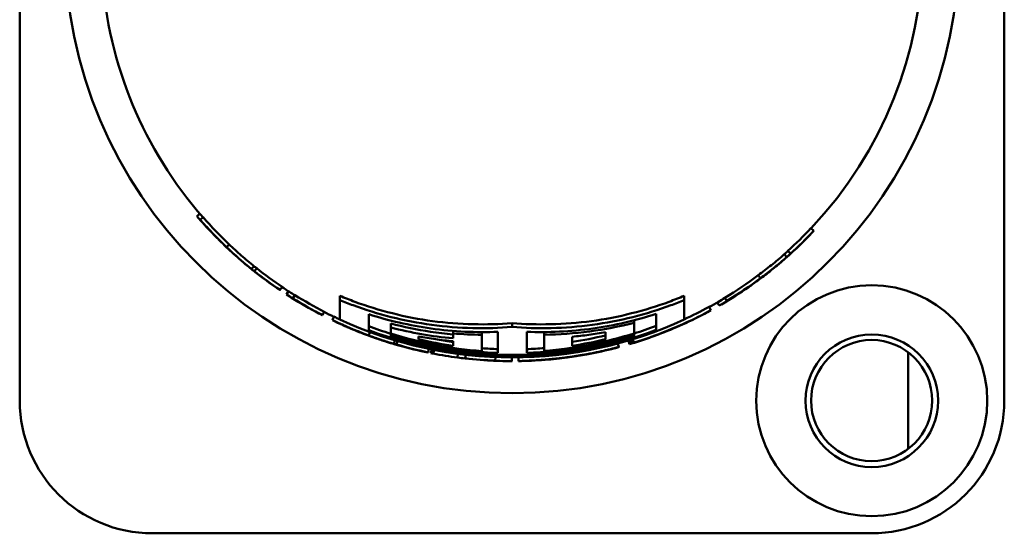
# Model space of a CAD drawing. Header units: millimetres. Extents: x 0 to 1891, y -60 to 594.
# Tile 32 of 118: x 244 to 270, y 384 to 398. Entities that reach past the tile are written whole.
import ezdxf

# ---------------------------------------------------------------- set-up
doc = ezdxf.new("R2010")
doc.units = ezdxf.units.MM
doc.layers.add('Sichtbar (ISO)', color=7, linetype='Continuous', lineweight=50)

msp = doc.modelspace()

# ---------------------------------------------------------------- linework, layer by layer
at = {"layer": 'Sichtbar (ISO)'}
for p, q in [((244.151, 387.841), (244.15, 411.841)), ((270.15, 411.842), (270.151, 387.842)), ((248.995, 392.687), (248.92, 392.621)), ((265.045, 392.4), (265.118, 392.331)), ((249.682, 391.973), (249.613, 391.901)), ((264.339, 391.71), (264.405, 391.635)), ((264.437, 391.804), (264.504, 391.73)), ((250.17, 391.401), (250.17, 391.401)), ((250.336, 391.396), (250.273, 391.318)), ((250.411, 391.34), (250.349, 391.262)), ((251.08, 390.85), (251.024, 390.767)), ((251.249, 390.733), (251.194, 390.649)), ((251.419, 390.63), (251.366, 390.545)), ((252.605, 390.501), (252.605, 390.613)), ((261.696, 390.501), (261.696, 390.613)), ((262.773, 390.563), (262.825, 390.478)), ((252.605, 390.501), (252.605, 389.985)), ((261.696, 389.985), (261.696, 390.501)), ((262.356, 390.323), (262.404, 390.235)), ((252.19, 390.193), (252.144, 390.105)), ((252.45, 390.064), (252.407, 389.974)), ((253.366, 389.705), (253.366, 390.128)), ((260.954, 390.135), (260.954, 389.712)), ((252.439, 389.958), (252.438, 389.954)), ((253.947, 389.777), (253.947, 389.883)), ((253.947, 389.777), (253.947, 389.614)), ((257.151, 389.792), (257.151, 389.893)), ((260.378, 389.904), (260.378, 389.968)), ((260.378, 389.622), (260.378, 389.904)), ((261.566, 389.818), (261.566, 389.817)), ((261.631, 389.849), (261.631, 389.848)), ((253.399, 389.657), (253.366, 389.568)), ((253.947, 389.587), (253.947, 389.614)), ((253.947, 389.587), (253.947, 389.542)), ((254.681, 389.465), (254.681, 389.541)), ((255.594, 389.62), (255.594, 389.686)), ((256.355, 389.586), (256.355, 389.655)), ((256.355, 389.154), (256.355, 389.586)), ((256.779, 389.663), (256.779, 389.104)), ((257.54, 389.105), (257.54, 389.663)), ((258.001, 389.587), (258.001, 389.656)), ((258.001, 389.587), (258.001, 389.158)), ((258.741, 389.295), (258.741, 389.534)), ((259.617, 389.653), (259.617, 389.464)), ((260.378, 389.594), (260.378, 389.622)), ((260.378, 389.549), (260.378, 389.594)), ((253.946, 389.368), (253.946, 389.367)), ((254.059, 389.437), (254.031, 389.343)), ((254.127, 389.417), (254.101, 389.326)), ((255.594, 389.414), (255.594, 389.289)), ((259.949, 389.355), (259.974, 389.26)), ((260.228, 389.433), (260.256, 389.338)), ((260.274, 389.447), (260.303, 389.352)), ((260.293, 389.452), (260.321, 389.359)), ((260.343, 389.468), (260.371, 389.377)), ((260.559, 389.434), (260.56, 389.433)), ((260.607, 389.45), (260.607, 389.449)), ((254.952, 389.212), (254.933, 389.12)), ((255.03, 389.197), (255.01, 389.099)), ((255.091, 389.185), (255.072, 389.087)), ((255.724, 389.082), (255.711, 388.983)), ((255.927, 389.057), (255.916, 388.963)), ((256.713, 388.996), (256.71, 388.902)), ((257.15, 388.988), (257.15, 388.888)), ((257.323, 388.989), (257.324, 388.89)), ((259.094, 389.064), (259.095, 389.062)), ((267.613, 386.572), (267.613, 389.123)), ((266.651, 384.342), (247.651, 384.341))]:
    msp.add_line(p, q, dxfattribs=at)
for centre, radius in [((257.151, 399.842), 11.8), ((266.651, 387.842), 3.05), ((266.651, 387.842), 1.75), ((266.647, 387.847), 1.6)]:
    msp.add_circle(centre, radius, dxfattribs=at)
for centre, radius, start, end in [((257.151, 399.842), 10.854, 316.6904, 41.2612), ((257.151, 399.842), 10.854, 183.9624, 221.2612), ((257.151, 399.842), 10.854, 235.9768, 237.2042), ((257.151, 399.842), 10.854, 298.6724, 300.1452), ((257.151, 399.842), 10.854, 242.7885, 244.3236), ((257.151, 399.842), 10.854, 245.2422, 294.7578), ((257.151, 399.842), 10.72, 249.3275, 252.6127), ((257.151, 399.842), 10.72, 287.5218, 290.7811), ((257.151, 399.842), 10.82, 249.5274, 290.5801), ((257.151, 399.842), 10.717, 252.6076, 265.7432), ((257.151, 399.842), 10.744, 252.6518, 268.0184), ((257.151, 399.842), 10.787, 252.7233, 287.4102), ((257.151, 399.842), 10.744, 272.0777, 287.4823), ((257.151, 399.842), 10.717, 274.5517, 287.5269), ((257.151, 399.842), 10.566, 278.6576, 283.4994), ((257.151, 399.842), 10.666, 256.6132, 261.6091), ((257.151, 399.842), 10.566, 259.2402, 261.5289), ((257.151, 399.842), 10.666, 278.5756, 283.3702), ((266.647, 387.847), 1.6, 0.0009, 179.9991), ((257.151, 399.842), 10.643, 265.7137, 267.9997), ((257.151, 399.842), 10.643, 272.0972, 274.5833), ((247.651, 387.841), 3.5, 180.0025, 270.0025), ((266.651, 387.842), 3.5, 270.0025, 0.0025)]:
    msp.add_arc(centre, radius, start, end, dxfattribs=at)
for centre, major_axis, ratio, start_param, end_param in [((257.151, 399.842), (7.589, -7.893), 0.99996, 4.666741, 4.758034), ((257.152, 399.843), (7.521, -7.822), 0.99996, 4.666748, 4.758028), ((257.15, 399.843), (7.747, 7.598), 0.99996, 4.673156, 4.751621), ((257.15, 399.842), (-8.06, -7.418), 0.999999, 1.520267, 1.621328), ((257.151, 399.842), (7.817, 7.667), 0.99996, 4.673137, 4.751612), ((247.912, 465.901), (15.394, -74.744), 0.15779, 0.093405, 0.103033), ((248.199, 465.684), (15.154, -74.609), 0.158835, 0.094574, 0.104236), ((268.437, 465.277), (-17.127, -74.462), 0.178905, 6.192151, 6.199124), ((257.151, 399.842), (-8.695, 6.661), 0.999999, 1.539589, 1.608011), ((268.802, 466.501), (-17.489, -75.686), 0.178791, 6.201958, 6.2082), ((269.042, 466.696), (-17.685, -75.795), 0.177541, 6.203023, 6.209246), ((257.151, 399.842), (8.753, -6.41), 0.99996, 4.674136, 4.750636), ((257.151, 399.842), (8.834, -6.469), 0.99996, 4.674136, 4.750635), ((257.149, 399.843), (8.994, 6.071), 0.99996, 4.663414, 4.761353), ((257.15, 399.843), (9.076, 6.127), 0.99996, 4.663411, 4.76136), ((257.151, 399.842), (-9.247, -5.871), 0.999999, 1.534172, 1.613244), ((248.019, 468.969), (14.425, -78.525), 0.169787, 0.075463, 0.084363), ((263.928, 474.764), (-11.864, -84.455), 0.149894, 6.21208, 6.226543), ((257.151, 399.842), (-9.427, 5.577), 0.999999, 1.535082, 1.611507), ((264.183, 474.96), (-12.082, -84.561), 0.148837, 6.214955, 6.227418), ((257.151, 399.842), (9.525, -5.4), 0.99996, 4.671553, 4.753229), ((257.151, 399.842), (9.438, -5.351), 0.99996, 4.671553, 4.753229), ((248.354, 470.337), (13.348, -80.21), 0.175239, 0.066099, 0.079259), ((248.575, 470.138), (13.159, -80.103), 0.176522, 0.064926, 0.080198), ((263.527, 476.408), (-10.756, -86.48), 0.15559, 6.221495, 6.235654), ((257.151, 399.843), (9.992, -4.231), 0.99996, 4.664794, 4.680603), ((257.151, 399.842), (10.087, 4.259), 0.99996, 4.61145, 4.813327), ((257.151, 399.842), (-10.152, -4.113), 0.999999, 1.601256, 1.668188), ((251.52, 476.792), (10.008, -86.871), 0.14861, 0.055658, 0.069759), ((257.151, 399.842), (10.084, -4.27), 0.99996, 4.664791, 4.759986), ((257.15, 399.842), (-10.025, -4.415), 0.999999, 1.447862, 1.570796), ((257.15, 399.843), (10.207, 3.974), 0.999988, 4.662223, 4.76256), ((255.62, 504.958), (-0.026, -115.958), 0.000023, 6.179708, 6.191034), ((256.421, 403.817), (-0.001, -14.231), 0.8344, 6.213534, 6.277677), ((260.574, 483.12), (-6.159, -93.839), 0.14612, 6.248644, 6.252795), ((257.151, 399.842), (-10.566, 2.888), 0.999999, 1.543216, 1.616902), ((260.462, 483.585), (-6.042, -94.306), 0.146075, 6.254762, 6.259855), ((257.151, 399.842), (10.627, -2.636), 0.99996, 4.673213, 4.751568), ((253.603, 481.291), (5.851, -92.125), 0.157337, 0.028292, 0.03536), ((253.124, 480.625), (6.661, -91.371), 0.157742, 0.032966, 0.036261), ((253.024, 480.007), (6.706, -90.77), 0.158083, 0.04161, 0.045181), ((252.796, 479.971), (7.197, -90.658), 0.156995, 0.040275, 0.043673), ((259.72, 484.176), (-4.585, -95.075), 0.148398, 6.255922, 6.268854), ((261.612, 469.015), (-6.134, -79.982), 0.214921, 6.255872, 6.259492), ((257.151, 399.842), (-10.859, 1.44), 0.999999, 1.511713, 1.570796), ((259.93, 469.442), (-3.925, -80.485), 0.215902, 6.266194, 6.278059), ((257.151, 399.842), (-10.897, 1.107), 0.999999, 1.541126, 1.612786), ((253.46, 474.252), (5.289, -85.23), 0.192583, 0.021132, 0.027851), ((257.151, 399.842), (-10.703, -2.329), 0.999999, 1.54092, 1.60663), ((257.151, 399.842), (10.917, -0.838), 0.99996, 4.676062, 4.748726), ((258.235, 469.52), (-1.601, -80.618), 0.216704, 6.275636, 6.287495), ((257.151, 399.841), (-10.953, 0), 0.999999, 1.511592, 1.570796), ((256.643, 472.248), (0.678, -83.358), 0.205151, 0.000211, 0.008104), ((257.151, 399.842), (-10.939, -0.567), 0.999999, 1.541246, 1.606658), ((255.24, 474.649), (2.712, -85.728), 0.19395, 0.009488, 0.016222)]:
    msp.add_ellipse(centre, major_axis=major_axis, ratio=ratio, start_param=start_param, end_param=end_param, dxfattribs=at)
for points, knots in [([(248.908, 392.781), (248.895, 392.77), (248.882, 392.759), (248.857, 392.738), (248.844, 392.727), (248.832, 392.716)], [-0.010011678, -0.010011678, -0.010011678, -0.010011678, -0.005020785, -0.005020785, -0.00001368, -0.00001368, -0.00001368, -0.00001368]), ([(248.832, 392.716), (248.96, 392.566), (249.093, 392.418), (249.368, 392.131), (249.51, 391.991), (249.655, 391.855)], [0, 0, 0, 0, 0.0669447, 0.0669447, 0.1338835, 0.1338835, 0.1338835, 0.1338835]), ([(249.655, 391.855), (249.526, 391.977), (249.4, 392.102), (249.155, 392.357), (249.036, 392.488), (248.92, 392.621)], [0.000005, 0.000005, 0.000005, 0.000005, 0.0612049, 0.0612049, 0.1223989, 0.1223989, 0.1223989, 0.1223989]), ([(265.118, 392.331), (265.093, 392.302), (265.067, 392.274), (265.017, 392.219), (264.991, 392.193), (264.966, 392.167)], [0.000001, 0.000001, 0.000001, 0.000001, 0.0618735, 0.0618735, 0.1237459, 0.1237459, 0.1237459, 0.1237459]), ([(250.252, 391.334), (250.114, 391.445), (249.98, 391.56), (249.717, 391.795), (249.588, 391.915), (249.463, 392.039)], [0.0000112, 0.0000112, 0.0000112, 0.0000112, 0.0590029, 0.0590029, 0.117999, 0.117999, 0.117999, 0.117999]), ([(249.613, 391.901), (249.719, 391.799), (249.826, 391.7), (250.047, 391.506), (250.159, 391.411), (250.273, 391.318)], [0, 0, 0, 0, 0.050048, 0.050048, 0.1000913, 0.1000913, 0.1000913, 0.1000913]), ([(250.336, 391.396), (250.223, 391.488), (250.111, 391.582), (249.893, 391.774), (249.786, 391.873), (249.682, 391.973)], [0.00000273, 0.00000273, 0.00000273, 0.00000273, 0.04968281, 0.04968281, 0.09936748, 0.09936748, 0.09936748, 0.09936748]), ([(264.339, 391.71), (264.229, 391.613), (264.117, 391.519), (263.888, 391.335), (263.772, 391.245), (263.653, 391.158)], [0.0000058, 0.0000058, 0.0000058, 0.0000058, 0.0569397, 0.0569397, 0.1138697, 0.1138697, 0.1138697, 0.1138697]), ([(263.713, 391.078), (263.833, 391.166), (263.95, 391.256), (264.181, 391.442), (264.294, 391.538), (264.405, 391.635)], [0.0000005, 0.0000005, 0.0000005, 0.0000005, 0.0572683, 0.0572683, 0.1145307, 0.1145307, 0.1145307, 0.1145307]), ([(264.151, 391.417), (264.049, 391.332), (263.945, 391.249), (263.733, 391.086), (263.626, 391.007), (263.517, 390.929)], [0.0000009, 0.0000009, 0.0000009, 0.0000009, 0.0531151, 0.0531151, 0.106226, 0.106226, 0.106226, 0.106226]), ([(263.653, 391.158), (263.663, 391.144), (263.673, 391.131), (263.693, 391.104), (263.703, 391.091), (263.713, 391.078)], [0.000005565, 0.000005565, 0.000005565, 0.000005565, 0.005005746, 0.005005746, 0.010005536, 0.010005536, 0.010005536, 0.010005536]), ([(251.024, 390.767), (250.99, 390.788), (250.955, 390.81), (250.886, 390.856), (250.852, 390.88), (250.818, 390.904)], [0.000001, 0.000001, 0.000001, 0.000001, 0.0621037, 0.0621037, 0.1242064, 0.1242064, 0.1242064, 0.1242064]), ([(257.151, 389.893), (256.492, 389.838), (255.768, 389.85), (254.337, 390.043), (253.629, 390.225), (252.869, 390.506), (252.738, 390.557), (252.605, 390.613)], [-1.7072415, -1.7072415, -1.7072415, -1.7072415, -1.4693366, -1.4693366, -1.2314318, -1.2314318, -1.182581, -1.182581, -1.182581, -1.182581]), ([(261.696, 390.613), (261.563, 390.557), (261.432, 390.506), (260.672, 390.225), (259.964, 390.043), (258.533, 389.85), (257.809, 389.838), (257.151, 389.893)], [-5.2834664, -5.2834664, -5.2834664, -5.2834664, -5.2346156, -5.2346156, -4.9967107, -4.9967107, -4.7588058, -4.7588058, -4.7588058, -4.7588058]), ([(257.151, 389.792), (256.486, 389.737), (255.755, 389.749), (254.309, 389.944), (253.594, 390.128), (252.841, 390.406), (252.723, 390.452), (252.605, 390.501)], [-1.7242395, -1.7242395, -1.7242395, -1.7242395, -1.4839478, -1.4839478, -1.2436561, -1.2436561, -1.1999124, -1.1999124, -1.1999124, -1.1999124]), ([(261.696, 390.501), (261.578, 390.452), (261.46, 390.406), (260.707, 390.128), (259.992, 389.944), (258.546, 389.749), (257.815, 389.737), (257.151, 389.792)], [-5.330932, -5.330932, -5.330932, -5.330932, -5.2871883, -5.2871883, -5.0468966, -5.0468966, -4.8066049, -4.8066049, -4.8066049, -4.8066049]), ([(262.574, 390.44), (262.582, 390.426), (262.591, 390.411), (262.607, 390.383), (262.616, 390.368), (262.624, 390.354)], [-0.009989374, -0.009989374, -0.009989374, -0.009989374, -0.005001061, -0.005001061, -0.00000106, -0.00000106, -0.00000106, -0.00000106]), ([(253.366, 390.128), (253.888, 389.961), (254.448, 389.83), (255.609, 389.666), (256.212, 389.641), (256.779, 389.663)], [-5.2926166, -5.2926166, -5.2926166, -5.2926166, -5.1047, -5.1047, -4.9060333, -4.9060333, -4.9060333, -4.9060333]), ([(257.54, 389.663), (258.102, 389.643), (258.698, 389.669), (259.86, 389.832), (260.427, 389.965), (260.954, 390.135)], [-1.6901973, -1.6901973, -1.6901973, -1.6901973, -1.4936841, -1.4936841, -1.303464, -1.303464, -1.303464, -1.303464]), ([(253.233, 389.614), (253.092, 389.668), (252.953, 389.725), (252.678, 389.845), (252.542, 389.908), (252.407, 389.974)], [0.0000014, 0.0000014, 0.0000014, 0.0000014, 0.0519772, 0.0519772, 0.1039507, 0.1039507, 0.1039507, 0.1039507]), ([(253.271, 389.598), (253.267, 389.6), (253.262, 389.602), (253.257, 389.604), (253.228, 389.615), (253.2, 389.625), (253.173, 389.636), (253.145, 389.647), (253.119, 389.657), (253.094, 389.667), (253.068, 389.677), (253.044, 389.687), (253.02, 389.697), (252.996, 389.706), (252.973, 389.716), (252.951, 389.725), (252.929, 389.734), (252.907, 389.743), (252.887, 389.752), (252.866, 389.761), (252.846, 389.769), (252.827, 389.777), (252.808, 389.786), (252.789, 389.794), (252.772, 389.801), (252.754, 389.809), (252.738, 389.816), (252.722, 389.823), (252.706, 389.83), (252.69, 389.837), (252.676, 389.844), (252.661, 389.85), (252.647, 389.857), (252.633, 389.863), (252.62, 389.869), (252.607, 389.875), (252.595, 389.88), (252.582, 389.886), (252.57, 389.892), (252.559, 389.897), (252.548, 389.902), (252.537, 389.907), (252.526, 389.912), (252.516, 389.917), (252.506, 389.922), (252.496, 389.926), (252.487, 389.93), (252.478, 389.934), (252.471, 389.938), (252.463, 389.942), (252.457, 389.945), (252.452, 389.947), (252.447, 389.949), (252.443, 389.951), (252.441, 389.952), (252.439, 389.953), (252.437, 389.954), (252.438, 389.954)], [0.2102207, 0.2102207, 0.2102207, 0.2102207, 0.2173915, 0.2173915, 0.2173915, 0.2608698, 0.2608698, 0.2608698, 0.3043481, 0.3043481, 0.3043481, 0.3478264, 0.3478264, 0.3478264, 0.3913047, 0.3913047, 0.3913047, 0.434783, 0.434783, 0.434783, 0.4782613, 0.4782613, 0.4782613, 0.5217396, 0.5217396, 0.5217396, 0.5652178, 0.5652178, 0.5652178, 0.6086961, 0.6086961, 0.6086961, 0.6521744, 0.6521744, 0.6521744, 0.6956527, 0.6956527, 0.6956527, 0.739131, 0.739131, 0.739131, 0.7826093, 0.7826093, 0.7826093, 0.8260876, 0.8260876, 0.8260876, 0.8695659, 0.8695659, 0.8695659, 0.9130442, 0.9130442, 0.9130442, 0.9565225, 0.9565225, 0.9565225, 1, 1, 1, 1]), ([(252.438, 389.954), (252.437, 389.954), (252.44, 389.953), (252.445, 389.951), (252.45, 389.948), (252.458, 389.945), (252.469, 389.94), (252.479, 389.935), (252.493, 389.928), (252.51, 389.92), (252.526, 389.913), (252.546, 389.904), (252.568, 389.894), (252.589, 389.884), (252.613, 389.873), (252.639, 389.861), (252.664, 389.85), (252.691, 389.838), (252.719, 389.825), (252.747, 389.813), (252.777, 389.8), (252.807, 389.787), (252.838, 389.774), (252.87, 389.76), (252.903, 389.746), (252.936, 389.733), (252.97, 389.718), (253.005, 389.704), (253.041, 389.689), (253.078, 389.675), (253.115, 389.66), (253.153, 389.645), (253.192, 389.629), (253.233, 389.614)], [0, 0, 0, 0, 0.090909, 0.090909, 0.090909, 0.181818, 0.181818, 0.181818, 0.272727, 0.272727, 0.272727, 0.363636, 0.363636, 0.363636, 0.454545, 0.454545, 0.454545, 0.545455, 0.545455, 0.545455, 0.636364, 0.636364, 0.636364, 0.727273, 0.727273, 0.727273, 0.818182, 0.818182, 0.818182, 0.909091, 0.909091, 0.909091, 1, 1, 1, 1]), ([(255.594, 389.594), (255.395, 389.612), (255.195, 389.636), (254.641, 389.719), (254.289, 389.793), (253.947, 389.883)], [-1.5642483, -1.5642483, -1.5642483, -1.5642483, -1.4977224, -1.4977224, -1.3794362, -1.3794362, -1.3794362, -1.3794362]), ([(255.594, 389.492), (255.317, 389.517), (255.04, 389.553), (254.491, 389.648), (254.218, 389.707), (253.947, 389.777)], [-0.2007172, -0.2007172, -0.2007172, -0.2007172, -0.1001625, -0.1001625, -0.0000019, -0.0000019, -0.0000019, -0.0000019]), ([(260.378, 389.904), (259.988, 389.803), (259.593, 389.725), (258.799, 389.62), (258.4, 389.591), (258.001, 389.587)], [-0.2881115, -0.2881115, -0.2881115, -0.2881115, -0.1440548, -0.1440548, -0.0000037, -0.0000037, -0.0000037, -0.0000037]), ([(261.654, 389.859), (261.438, 389.762), (261.218, 389.671), (260.773, 389.504), (260.548, 389.428), (260.321, 389.359)], [-0.1425336, -0.1425336, -0.1425336, -0.1425336, -0.0712693, -0.0712693, -0.000001, -0.000001, -0.000001, -0.000001]), ([(261.566, 389.817), (261.569, 389.819), (261.572, 389.82), (261.579, 389.823), (261.582, 389.825), (261.586, 389.827)], [-0.01379762, -0.01379762, -0.01379762, -0.01379762, -0.00690217, -0.00690217, -0.00000519, -0.00000519, -0.00000519, -0.00000519]), ([(261.631, 389.848), (261.635, 389.85), (261.639, 389.852), (261.647, 389.855), (261.65, 389.857), (261.654, 389.859)], [-0.01594402, -0.01594402, -0.01594402, -0.01594402, -0.0079749, -0.0079749, -0.00000596, -0.00000596, -0.00000596, -0.00000596]), ([(253.274, 389.597), (253.273, 389.597), (253.272, 389.598), (253.272, 389.598), (253.271, 389.598), (253.271, 389.598), (253.272, 389.598), (253.272, 389.598), (253.274, 389.597), (253.276, 389.596), (253.277, 389.596), (253.28, 389.595), (253.283, 389.593), (253.287, 389.592), (253.29, 389.591), (253.295, 389.589), (253.299, 389.587), (253.304, 389.586), (253.31, 389.584), (253.315, 389.582), (253.32, 389.58), (253.326, 389.577), (253.332, 389.575), (253.338, 389.573), (253.345, 389.571), (253.351, 389.568), (253.358, 389.566), (253.364, 389.563), (253.371, 389.561), (253.379, 389.558), (253.386, 389.555), (253.393, 389.553), (253.401, 389.55), (253.409, 389.547), (253.417, 389.544), (253.425, 389.541), (253.434, 389.538), (253.443, 389.535), (253.452, 389.531), (253.461, 389.528), (253.47, 389.525), (253.48, 389.521), (253.49, 389.518), (253.5, 389.514), (253.51, 389.511), (253.521, 389.507), (253.531, 389.503), (253.542, 389.499), (253.553, 389.496), (253.564, 389.492), (253.576, 389.488), (253.588, 389.484), (253.599, 389.48), (253.612, 389.475), (253.624, 389.471), (253.636, 389.467), (253.649, 389.463), (253.663, 389.458), (253.676, 389.454), (253.689, 389.449), (253.703, 389.445), (253.717, 389.44), (253.732, 389.435), (253.746, 389.43), (253.761, 389.426), (253.776, 389.421), (253.792, 389.416), (253.808, 389.411), (253.824, 389.405), (253.84, 389.4), (253.857, 389.395), (253.874, 389.39), (253.892, 389.384), (253.909, 389.379), (253.927, 389.373), (253.946, 389.367)], [0, 0, 0, 0, 0.04, 0.04, 0.04, 0.08, 0.08, 0.08, 0.12, 0.12, 0.12, 0.16, 0.16, 0.16, 0.2, 0.2, 0.2, 0.24, 0.24, 0.24, 0.28, 0.28, 0.28, 0.32, 0.32, 0.32, 0.36, 0.36, 0.36, 0.4, 0.4, 0.4, 0.44, 0.44, 0.44, 0.48, 0.48, 0.48, 0.52, 0.52, 0.52, 0.56, 0.56, 0.56, 0.6, 0.6, 0.6, 0.64, 0.64, 0.64, 0.68, 0.68, 0.68, 0.72, 0.72, 0.72, 0.76, 0.76, 0.76, 0.8, 0.8, 0.8, 0.84, 0.84, 0.84, 0.88, 0.88, 0.88, 0.92, 0.92, 0.92, 0.96, 0.96, 0.96, 1, 1, 1, 1]), ([(254.002, 389.351), (253.984, 389.356), (253.949, 389.367), (253.898, 389.383), (253.849, 389.398), (253.801, 389.413), (253.755, 389.428), (253.71, 389.443), (253.666, 389.458), (253.624, 389.472), (253.584, 389.486), (253.545, 389.499), (253.507, 389.512), (253.471, 389.525), (253.436, 389.537), (253.403, 389.549), (253.372, 389.561), (253.342, 389.572), (253.316, 389.581), (253.296, 389.589), (253.282, 389.594), (253.276, 389.596), (253.274, 389.597)], [0, 0, 0, 0, 0.05, 0.1, 0.15, 0.2, 0.25, 0.3, 0.35, 0.4, 0.45, 0.5, 0.55, 0.6, 0.65, 0.7, 0.75, 0.8, 0.85, 0.9, 0.95, 1, 1, 1, 1]), ([(253.366, 389.568), (253.476, 389.526), (253.586, 389.487), (253.808, 389.412), (253.919, 389.377), (254.031, 389.343)], [0.00000058, 0.00000058, 0.00000058, 0.00000058, 0.04242633, 0.04242633, 0.08485029, 0.08485029, 0.08485029, 0.08485029]), ([(254.681, 389.541), (254.832, 389.513), (254.984, 389.488), (255.289, 389.446), (255.441, 389.428), (255.594, 389.414)], [-0.1109417, -0.1109417, -0.1109417, -0.1109417, -0.0554713, -0.0554713, -0.000001, -0.000001, -0.000001, -0.000001]), ([(258.741, 389.534), (258.888, 389.547), (259.034, 389.564), (259.326, 389.604), (259.472, 389.627), (259.617, 389.653)], [-0.1054868, -0.1054868, -0.1054868, -0.1054868, -0.052744, -0.052744, -0.000001, -0.000001, -0.000001, -0.000001]), ([(258.802, 389.018), (258.831, 389.022), (258.861, 389.027), (258.889, 389.032), (258.918, 389.036), (258.946, 389.041), (258.973, 389.046), (259.001, 389.05), (259.027, 389.055), (259.054, 389.059), (259.08, 389.064), (259.106, 389.069), (259.131, 389.073), (259.157, 389.078), (259.182, 389.083), (259.206, 389.087), (259.23, 389.092), (259.254, 389.097), (259.278, 389.101), (259.301, 389.106), (259.325, 389.111), (259.347, 389.115), (259.37, 389.12), (259.392, 389.124), (259.414, 389.129), (259.436, 389.134), (259.457, 389.138), (259.477, 389.143), (259.498, 389.147), (259.518, 389.151), (259.537, 389.156), (259.557, 389.16), (259.576, 389.164), (259.594, 389.168), (259.613, 389.173), (259.631, 389.177), (259.649, 389.181), (259.667, 389.185), (259.685, 389.189), (259.702, 389.194), (259.72, 389.198), (259.738, 389.202), (259.755, 389.206), (259.772, 389.21), (259.789, 389.214), (259.805, 389.218), (259.822, 389.222), (259.837, 389.226), (259.852, 389.23), (259.867, 389.234), (259.882, 389.237), (259.894, 389.241), (259.907, 389.244), (259.919, 389.247), (259.928, 389.249), (259.938, 389.251), (259.946, 389.253), (259.952, 389.255), (259.958, 389.256), (259.963, 389.258), (259.967, 389.258), (259.97, 389.259), (259.972, 389.26), (259.973, 389.26), (259.974, 389.26), (259.975, 389.26), (259.974, 389.26), (259.973, 389.259), (259.972, 389.259), (259.97, 389.258), (259.968, 389.258), (259.966, 389.257), (259.963, 389.256)], [0, 0, 0, 0, 0.041667, 0.041667, 0.041667, 0.083333, 0.083333, 0.083333, 0.125, 0.125, 0.125, 0.166667, 0.166667, 0.166667, 0.208333, 0.208333, 0.208333, 0.25, 0.25, 0.25, 0.291667, 0.291667, 0.291667, 0.333333, 0.333333, 0.333333, 0.375, 0.375, 0.375, 0.416667, 0.416667, 0.416667, 0.458333, 0.458333, 0.458333, 0.5, 0.5, 0.5, 0.541667, 0.541667, 0.541667, 0.583333, 0.583333, 0.583333, 0.625, 0.625, 0.625, 0.666667, 0.666667, 0.666667, 0.708333, 0.708333, 0.708333, 0.75, 0.75, 0.75, 0.791667, 0.791667, 0.791667, 0.833333, 0.833333, 0.833333, 0.875, 0.875, 0.875, 0.916667, 0.916667, 0.916667, 0.958333, 0.958333, 0.958333, 1, 1, 1, 1]), ([(257.459, 388.893), (257.465, 388.894), (257.473, 388.894), (257.482, 388.894), (257.49, 388.895), (257.501, 388.895), (257.513, 388.896), (257.525, 388.896), (257.539, 388.897), (257.555, 388.898), (257.572, 388.899), (257.591, 388.899), (257.611, 388.901), (257.632, 388.902), (257.655, 388.903), (257.68, 388.904), (257.704, 388.905), (257.73, 388.907), (257.757, 388.908), (257.783, 388.91), (257.811, 388.912), (257.839, 388.914), (257.868, 388.915), (257.897, 388.917), (257.926, 388.92), (257.955, 388.922), (257.985, 388.924), (258.015, 388.927), (258.046, 388.929), (258.076, 388.932), (258.107, 388.934), (258.138, 388.937), (258.168, 388.94), (258.199, 388.943), (258.23, 388.946), (258.26, 388.949), (258.291, 388.952), (258.322, 388.955), (258.353, 388.959), (258.385, 388.962), (258.417, 388.966), (258.449, 388.97), (258.482, 388.974), (258.514, 388.978), (258.548, 388.982), (258.582, 388.987), (258.617, 388.991), (258.652, 388.996), (258.689, 389.001), (258.725, 389.006), (258.763, 389.012), (258.802, 389.018)], [0, 0, 0, 0, 0.058824, 0.058824, 0.058824, 0.117647, 0.117647, 0.117647, 0.176471, 0.176471, 0.176471, 0.235294, 0.235294, 0.235294, 0.294118, 0.294118, 0.294118, 0.352941, 0.352941, 0.352941, 0.411765, 0.411765, 0.411765, 0.470588, 0.470588, 0.470588, 0.529412, 0.529412, 0.529412, 0.588235, 0.588235, 0.588235, 0.647059, 0.647059, 0.647059, 0.705882, 0.705882, 0.705882, 0.764706, 0.764706, 0.764706, 0.823529, 0.823529, 0.823529, 0.882353, 0.882353, 0.882353, 0.941176, 0.941176, 0.941176, 1, 1, 1, 1]), ([(258.763, 389.01), (258.739, 389.007), (258.717, 389.003), (258.695, 389), (258.674, 388.997), (258.654, 388.995), (258.635, 388.992), (258.617, 388.989), (258.599, 388.987), (258.581, 388.985), (258.564, 388.982), (258.547, 388.98), (258.531, 388.978), (258.515, 388.976), (258.499, 388.974), (258.483, 388.972), (258.468, 388.97), (258.453, 388.968), (258.438, 388.967), (258.423, 388.965), (258.408, 388.963), (258.394, 388.961), (258.38, 388.96), (258.366, 388.958), (258.354, 388.957), (258.342, 388.955), (258.331, 388.954), (258.321, 388.953), (258.312, 388.952), (258.303, 388.951), (258.296, 388.95), (258.288, 388.949), (258.282, 388.948), (258.276, 388.948), (258.27, 388.947), (258.265, 388.946), (258.26, 388.946), (258.255, 388.945), (258.25, 388.945), (258.246, 388.944), (258.241, 388.944), (258.237, 388.943), (258.233, 388.943), (258.229, 388.942), (258.225, 388.942), (258.221, 388.941)], [0, 0, 0, 0, 0.066667, 0.066667, 0.066667, 0.133333, 0.133333, 0.133333, 0.2, 0.2, 0.2, 0.266667, 0.266667, 0.266667, 0.333333, 0.333333, 0.333333, 0.4, 0.4, 0.4, 0.466667, 0.466667, 0.466667, 0.533333, 0.533333, 0.533333, 0.6, 0.6, 0.6, 0.666667, 0.666667, 0.666667, 0.733333, 0.733333, 0.733333, 0.8, 0.8, 0.8, 0.866667, 0.866667, 0.866667, 0.933333, 0.933333, 0.933333, 1, 1, 1, 1]), ([(259.204, 389.083), (259.207, 389.084), (259.209, 389.084), (259.212, 389.085), (259.214, 389.085), (259.217, 389.086), (259.219, 389.086), (259.221, 389.086), (259.222, 389.087), (259.224, 389.087), (259.225, 389.088), (259.226, 389.088), (259.227, 389.088), (259.228, 389.088), (259.228, 389.088), (259.228, 389.088), (259.228, 389.088), (259.227, 389.088), (259.226, 389.088), (259.224, 389.088), (259.223, 389.088), (259.22, 389.087), (259.217, 389.087), (259.212, 389.086), (259.207, 389.085), (259.202, 389.084), (259.196, 389.083), (259.189, 389.082), (259.182, 389.08), (259.173, 389.079), (259.165, 389.077), (259.156, 389.076), (259.146, 389.074), (259.137, 389.072), (259.128, 389.071), (259.119, 389.069), (259.11, 389.067), (259.101, 389.066), (259.092, 389.064), (259.083, 389.062), (259.074, 389.061), (259.065, 389.059), (259.056, 389.058), (259.048, 389.056), (259.039, 389.055), (259.031, 389.053), (259.022, 389.052), (259.014, 389.05), (259.005, 389.049), (258.997, 389.048), (258.989, 389.046), (258.981, 389.045), (258.973, 389.043), (258.965, 389.042), (258.956, 389.041), (258.948, 389.039), (258.94, 389.038), (258.932, 389.037), (258.924, 389.035), (258.916, 389.034), (258.908, 389.033), (258.9, 389.031), (258.892, 389.03), (258.884, 389.029), (258.876, 389.028), (258.868, 389.026), (258.86, 389.025), (258.852, 389.024), (258.844, 389.023), (258.836, 389.021), (258.827, 389.02), (258.819, 389.019), (258.811, 389.018), (258.803, 389.016), (258.795, 389.015), (258.787, 389.014), (258.779, 389.013), (258.771, 389.011), (258.763, 389.01)], [0, 0, 0, 0, 0.038462, 0.038462, 0.038462, 0.076923, 0.076923, 0.076923, 0.115385, 0.115385, 0.115385, 0.153846, 0.153846, 0.153846, 0.192308, 0.192308, 0.192308, 0.230769, 0.230769, 0.230769, 0.269231, 0.269231, 0.269231, 0.307692, 0.307692, 0.307692, 0.346154, 0.346154, 0.346154, 0.384615, 0.384615, 0.384615, 0.423077, 0.423077, 0.423077, 0.461538, 0.461538, 0.461538, 0.5, 0.5, 0.5, 0.538462, 0.538462, 0.538462, 0.576923, 0.576923, 0.576923, 0.615385, 0.615385, 0.615385, 0.653846, 0.653846, 0.653846, 0.692308, 0.692308, 0.692308, 0.730769, 0.730769, 0.730769, 0.769231, 0.769231, 0.769231, 0.807692, 0.807692, 0.807692, 0.846154, 0.846154, 0.846154, 0.884615, 0.884615, 0.884615, 0.923077, 0.923077, 0.923077, 0.961538, 0.961538, 0.961538, 1, 1, 1, 1]), ([(257.15, 388.888), (257.14, 388.888), (257.129, 388.888), (257.112, 388.888), (257.105, 388.888), (257.098, 388.888)], [0.00000142, 0.00000142, 0.00000142, 0.00000142, 0.01452291, 0.01452291, 0.02423076, 0.02423076, 0.02423076, 0.02423076])]:
    msp.add_open_spline(points, degree=3, knots=knots, dxfattribs=at)
for points in [[(249.463, 392.039), (249.395, 392.106), (249.329, 392.173), (249.263, 392.241)], [(261.696, 389.991), (261.915, 390.092), (262.136, 390.203), (262.356, 390.323)]]:
    msp.add_open_spline(points, degree=3, dxfattribs=at)

doc.saveas('drawing.dxf')
